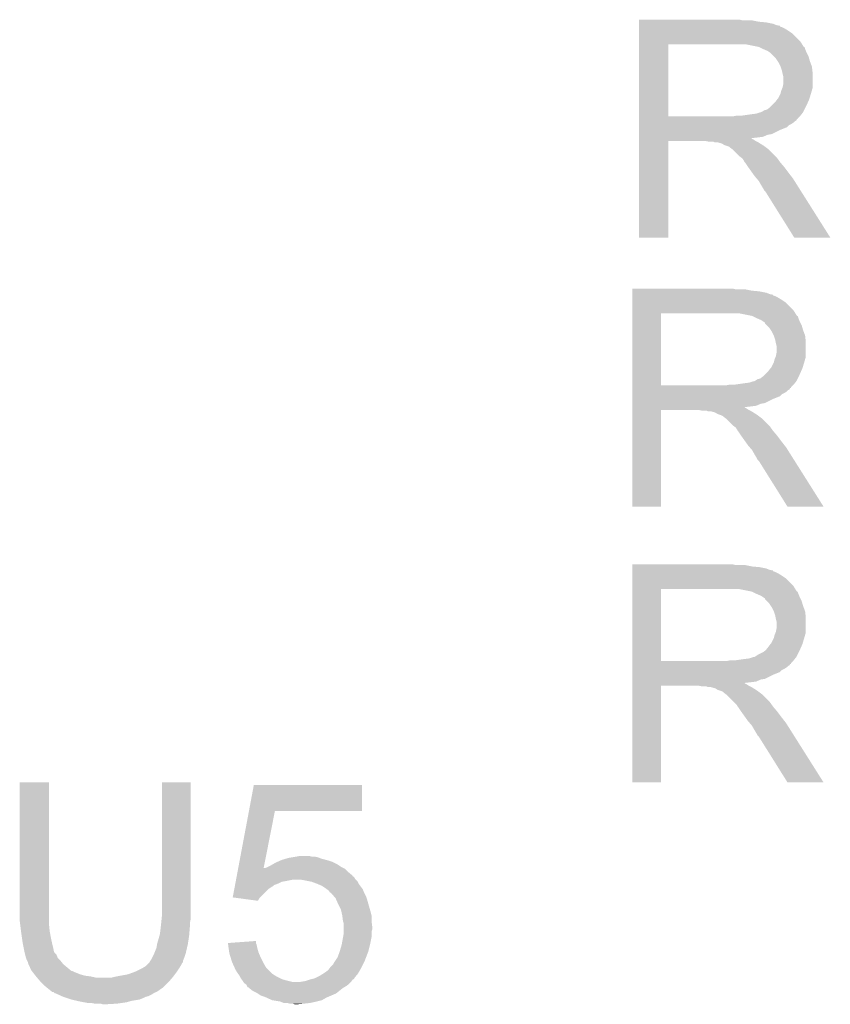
# Model space of a CAD drawing. Extents: x -1.3 to 24.2, y -3.9 to 53.4.
# Tile 13 of 57: x 12.5 to 15.6, y 7.9 to 11.6. Entities that reach past the tile are written whole.
import ezdxf

# ---------------------------------------------------------------- set-up
doc = ezdxf.new("R2010")
doc.units = 0
doc.layers.add('TWO-WIRE_ETH_3_CLICK_V103_GTO', color=11, linetype='CONTINUOUS')

msp = doc.modelspace()

# ---------------------------------------------------------------- linework, layer by layer
at = {"layer": 'TWO-WIRE_ETH_3_CLICK_V103_GTO'}
for points in [[(14.85902, 11.57986), (14.859022, 11.5824), (15.245082, 11.57986), (15.234922, 11.5824)], [(14.85902, 11.57478), (14.85902, 11.57986), (15.30604, 11.57478), (15.280642, 11.57986)], [(14.85902, 11.57224), (14.85902, 11.57478), (15.333982, 11.57224), (15.30604, 11.57478)], [(14.85902, 11.567158), (14.85902, 11.57224), (15.359382, 11.567158), (15.333982, 11.57224)], [(14.85902, 11.56208), (14.85902, 11.567158), (15.372082, 11.56208), (15.359382, 11.567158)], [(14.85902, 11.559522), (14.85902, 11.56208), (15.38478, 11.559522), (15.372082, 11.56208)], [(14.85902, 11.556996), (14.85902, 11.559522), (15.384796, 11.556996), (15.38478, 11.559522)], [(14.85902, 11.55446), (14.85902, 11.556996), (15.3924, 11.55446), (15.384796, 11.556996)], [(14.85902, 11.54938), (14.85902, 11.55446), (15.402558, 11.54938), (15.3924, 11.55446)], [(14.85902, 11.541762), (14.85902, 11.54938), (15.41526, 11.541762), (15.402558, 11.54938)], [(14.85902, 11.531598), (14.85902, 11.541762), (15.430502, 11.531598), (15.41526, 11.541762)], [(14.859018, 11.501118), (14.85902, 11.531598), (15.46098, 11.501118), (15.430502, 11.531598)], [(14.859018, 11.49096), (14.859018, 11.501118), (15.467336, 11.49096), (15.46098, 11.501118)], [(14.859012, 11.221742), (14.859018, 11.49094), (14.96822, 11.221742), (14.968222, 11.49094)], [(14.859018, 11.49094), (14.859018, 11.49096), (14.968222, 11.49094), (15.22222, 11.49096)], [(15.306034, 11.4808), (15.255242, 11.49096), (15.473692, 11.4808), (15.467336, 11.49096)], [(15.306042, 11.480798), (15.306034, 11.4808), (15.47401, 11.480798), (15.473692, 11.4808)], [(15.306072, 11.480784), (15.306042, 11.480798), (15.476224, 11.480784), (15.47401, 11.480798)], [(15.32128, 11.47318), (15.306072, 11.480784), (15.47876, 11.47318), (15.476224, 11.480784)], [(15.339062, 11.465558), (15.32128, 11.47318), (15.48181, 11.465558), (15.47876, 11.47318)], [(15.34668, 11.46048), (15.339062, 11.465558), (15.48384, 11.46048), (15.48181, 11.465558)], [(15.346682, 11.460478), (15.34668, 11.46048), (15.483842, 11.460478), (15.48384, 11.46048)], [(15.361922, 11.445238), (15.346682, 11.460478), (15.491462, 11.445238), (15.483842, 11.460478)], [(15.36954, 11.43762), (15.361922, 11.445238), (15.493638, 11.43762), (15.491462, 11.445238)], [(15.376314, 11.42746), (15.36954, 11.43762), (15.49654, 11.42746), (15.493638, 11.43762)], [(15.3797, 11.422378), (15.376314, 11.42746), (15.498446, 11.422378), (15.49654, 11.42746)], [(15.38732, 11.407138), (15.3797, 11.422378), (15.50416, 11.407138), (15.498446, 11.422378)], [(15.3924, 11.391898), (15.38732, 11.407138), (15.505854, 11.391898), (15.50416, 11.407138)], [(15.393926, 11.384278), (15.3924, 11.391898), (15.5067, 11.384278), (15.505854, 11.391898)], [(15.39494, 11.3792), (15.393926, 11.384278), (15.5067, 11.3792), (15.5067, 11.384278)], [(15.39748, 11.369038), (15.39494, 11.3792), (15.5067, 11.369038), (15.5067, 11.3792)], [(15.39748, 11.343638), (15.39748, 11.369038), (15.5067, 11.343638), (15.5067, 11.369038)], [(15.387954, 11.31062), (15.38986, 11.318238), (15.50162, 11.31062), (15.503796, 11.318238)], [(15.38986, 11.318238), (15.39392, 11.328396), (15.503796, 11.318238), (15.5067, 11.328396)], [(15.39392, 11.328396), (15.394938, 11.330938), (15.5067, 11.328396), (15.5067, 11.330938)], [(15.394938, 11.330938), (15.39748, 11.343638), (15.5067, 11.330938), (15.5067, 11.343638)], [(15.366998, 11.27506), (15.37462, 11.285218), (15.489484, 11.27506), (15.494, 11.285218)], [(15.37462, 11.285218), (15.377158, 11.28776), (15.494, 11.285218), (15.494762, 11.28776)], [(15.377158, 11.28776), (15.38732, 11.308078), (15.494762, 11.28776), (15.500856, 11.308078)], [(15.38732, 11.308078), (15.387954, 11.31062), (15.500856, 11.308078), (15.50162, 11.31062)], [(15.313656, 11.23696), (15.318738, 11.2395), (15.47114, 11.23696), (15.47241, 11.2395)], [(15.318738, 11.2395), (15.326356, 11.244578), (15.47241, 11.2395), (15.474948, 11.244578)], [(15.326356, 11.244578), (15.336518, 11.247118), (15.474948, 11.244578), (15.476218, 11.247118)], [(15.336518, 11.247118), (15.346678, 11.25474), (15.476218, 11.247118), (15.48003, 11.25474)], [(15.346678, 11.25474), (15.354298, 11.26236), (15.48003, 11.25474), (15.48384, 11.26236)], [(15.354298, 11.26236), (15.366998, 11.27506), (15.48384, 11.26236), (15.489484, 11.27506)], [(14.85901, 11.21156), (14.859012, 11.214094), (15.450798, 11.21156), (15.45082, 11.214094)], [(14.85901, 11.211546), (14.85901, 11.21156), (15.448274, 11.211546), (15.450798, 11.21156)], [(14.85901, 11.206478), (14.85901, 11.211546), (15.445734, 11.206478), (15.448274, 11.211546)], [(14.85901, 11.203938), (14.85901, 11.206478), (15.44066, 11.203938), (15.445734, 11.206478)], [(14.85901, 11.19886), (14.85901, 11.203938), (15.43558, 11.19886), (15.44066, 11.203938)], [(14.859012, 11.22172), (14.859012, 11.221742), (15.209518, 11.22172), (14.96822, 11.221742)], [(14.859012, 11.214094), (14.859012, 11.22172), (15.45082, 11.214094), (15.45844, 11.22172)], [(15.209518, 11.22172), (15.222218, 11.22426), (15.45844, 11.22172), (15.46098, 11.22426)], [(15.239998, 11.22426), (15.27556, 11.22934), (15.46098, 11.22426), (15.465044, 11.22934)], [(15.27556, 11.22934), (15.295878, 11.23188), (15.465044, 11.22934), (15.467076, 11.23188)], [(15.295878, 11.23188), (15.311118, 11.236958), (15.467076, 11.23188), (15.471138, 11.236958)], [(15.311118, 11.236958), (15.313656, 11.23696), (15.471138, 11.236958), (15.47114, 11.23696)], [(14.85901, 11.19378), (14.85901, 11.19886), (15.427958, 11.19378), (15.43558, 11.19886)], [(14.85901, 11.188698), (14.85901, 11.19378), (15.4178, 11.188698), (15.427958, 11.19378)], [(14.85901, 11.18108), (14.85901, 11.188698), (15.410176, 11.18108), (15.4178, 11.188698)], [(14.85901, 11.17092), (14.85901, 11.18108), (15.38478, 11.17092), (15.410176, 11.18108)], [(14.85901, 11.15568), (14.85901, 11.17092), (15.354298, 11.15568), (15.38478, 11.17092)], [(14.859, 10.769622), (14.859008, 11.130258), (14.968198, 10.769622), (14.96822, 11.130258)], [(14.859008, 11.137898), (14.85901, 11.140406), (15.280644, 11.137898), (15.278132, 11.140406)], [(14.859008, 11.135358), (14.859008, 11.137898), (15.285722, 11.135358), (15.280644, 11.137898)], [(14.859008, 11.13028), (14.859008, 11.135358), (15.293342, 11.13028), (15.285722, 11.135358)], [(14.859008, 11.130258), (14.859008, 11.13028), (14.96822, 11.130258), (15.105378, 11.13028)], [(14.85901, 11.153138), (14.85901, 11.15568), (15.339058, 11.153138), (15.354298, 11.15568)], [(14.85901, 11.14552), (14.85901, 11.153138), (15.321276, 11.14552), (15.339058, 11.153138)], [(14.85901, 11.14298), (14.85901, 11.14552), (15.30096, 11.14298), (15.321276, 11.14552)], [(14.85901, 11.140406), (14.85901, 11.14298), (15.278132, 11.140406), (15.30096, 11.14298)], [(15.118078, 11.12774), (15.105378, 11.13028), (15.29842, 11.12774), (15.293342, 11.13028)], [(15.140936, 11.125202), (15.135856, 11.12774), (15.303496, 11.125202), (15.29842, 11.12774)], [(15.151098, 11.1252), (15.140936, 11.125202), (15.303498, 11.1252), (15.303496, 11.125202)], [(15.16888, 11.120122), (15.151098, 11.1252), (15.311624, 11.120122), (15.303498, 11.1252)], [(15.176496, 11.115042), (15.16888, 11.120122), (15.319752, 11.115042), (15.311624, 11.120122)], [(15.18412, 11.1125), (15.176496, 11.115042), (15.323818, 11.1125), (15.319752, 11.115042)], [(15.191738, 11.10996), (15.18412, 11.1125), (15.327206, 11.10996), (15.323818, 11.1125)], [(15.196816, 11.107422), (15.191738, 11.10996), (15.33059, 11.107422), (15.327206, 11.10996)], [(15.19936, 11.104882), (15.196816, 11.107422), (15.333976, 11.104882), (15.33059, 11.107422)], [(15.209518, 11.09726), (15.19936, 11.104882), (15.344138, 11.09726), (15.333976, 11.104882)], [(15.209522, 11.097258), (15.209518, 11.09726), (15.34414, 11.097258), (15.344138, 11.09726)], [(15.23492, 11.071862), (15.209522, 11.097258), (15.369538, 11.071862), (15.34414, 11.097258)], [(15.23831, 11.06932), (15.23492, 11.071862), (15.37208, 11.06932), (15.369538, 11.071862)], [(15.245078, 11.064242), (15.23831, 11.06932), (15.375708, 11.064242), (15.37208, 11.06932)], [(15.250158, 11.056622), (15.245078, 11.064242), (15.38115, 11.056622), (15.375708, 11.064242)], [(15.252698, 11.051544), (15.250158, 11.056622), (15.384778, 11.051544), (15.38115, 11.056622)], [(15.252702, 11.05154), (15.252698, 11.051544), (15.38478, 11.05154), (15.384778, 11.051544)], [(15.255238, 11.049002), (15.252702, 11.05154), (15.386956, 11.049002), (15.38478, 11.05154)], [(15.2654, 11.033762), (15.255238, 11.049002), (15.40002, 11.033762), (15.386956, 11.049002)], [(15.2654, 11.03376), (15.2654, 11.033762), (15.400022, 11.03376), (15.40002, 11.033762)], [(15.279914, 11.01344), (15.2654, 11.03376), (15.41526, 11.01344), (15.400022, 11.03376)], [(15.2908, 10.998198), (15.279914, 11.01344), (15.427116, 10.998198), (15.41526, 11.01344)], [(15.297332, 10.99058), (15.2908, 10.998198), (15.43304, 10.99058), (15.427116, 10.998198)], [(15.30604, 10.98042), (15.297332, 10.99058), (15.439462, 10.98042), (15.43304, 10.99058)], [(15.3162, 10.96264), (15.30604, 10.98042), (15.4507, 10.96264), (15.439462, 10.98042)], [(15.32382, 10.949938), (15.3162, 10.96264), (15.458726, 10.949938), (15.4507, 10.96264)], [(15.326358, 10.944864), (15.32382, 10.949938), (15.461934, 10.944864), (15.458726, 10.949938)], [(15.331438, 10.939782), (15.326358, 10.944864), (15.465146, 10.939782), (15.461934, 10.944864)], [(15.438118, 10.76961), (15.331438, 10.939782), (15.572694, 10.76961), (15.465146, 10.939782)], [(14.968198, 10.7696), (14.859, 10.769622), (14.968198, 10.7696), (14.968198, 10.769622)], [(15.5727, 10.7696), (15.572694, 10.76961), (15.5727, 10.7696), (15.438118, 10.76961)], [(14.83362, 10.57656), (14.833622, 10.5791), (15.219682, 10.57656), (15.209522, 10.5791)], [(14.83362, 10.57148), (14.83362, 10.57656), (15.28064, 10.57148), (15.255242, 10.57656)], [(14.83362, 10.56894), (14.83362, 10.57148), (15.308582, 10.56894), (15.28064, 10.57148)], [(14.83362, 10.563858), (14.83362, 10.56894), (15.333982, 10.563858), (15.308582, 10.56894)], [(14.83362, 10.55878), (14.83362, 10.563858), (15.346682, 10.55878), (15.333982, 10.563858)], [(14.83362, 10.556222), (14.83362, 10.55878), (15.35938, 10.556222), (15.346682, 10.55878)], [(14.83362, 10.553696), (14.83362, 10.556222), (15.359396, 10.553696), (15.35938, 10.556222)], [(14.83362, 10.55116), (14.83362, 10.553696), (15.367, 10.55116), (15.359396, 10.553696)], [(14.83362, 10.54608), (14.83362, 10.55116), (15.377158, 10.54608), (15.367, 10.55116)], [(14.83362, 10.538462), (14.83362, 10.54608), (15.38986, 10.538462), (15.377158, 10.54608)], [(14.833618, 10.497818), (14.83362, 10.528298), (15.43558, 10.497818), (15.405102, 10.528298)], [(14.83362, 10.528298), (14.83362, 10.538462), (15.405102, 10.528298), (15.38986, 10.538462)], [(14.833612, 10.218442), (14.833618, 10.48764), (14.94028, 10.218442), (14.940282, 10.48764)], [(14.833618, 10.48766), (14.833618, 10.497818), (15.441936, 10.48766), (15.43558, 10.497818)], [(14.833618, 10.48764), (14.833618, 10.48766), (14.940282, 10.48764), (15.19682, 10.48766)], [(15.280634, 10.4775), (15.229842, 10.48766), (15.448292, 10.4775), (15.441936, 10.48766)], [(15.280642, 10.477498), (15.280634, 10.4775), (15.44861, 10.477498), (15.448292, 10.4775)], [(15.280672, 10.477484), (15.280642, 10.477498), (15.450824, 10.477484), (15.44861, 10.477498)], [(15.29588, 10.46988), (15.280672, 10.477484), (15.45336, 10.46988), (15.450824, 10.477484)], [(15.313662, 10.462258), (15.29588, 10.46988), (15.45641, 10.462258), (15.45336, 10.46988)], [(15.321274, 10.45718), (15.313662, 10.462258), (15.45844, 10.45718), (15.45641, 10.462258)], [(15.3289, 10.45209), (15.321274, 10.45718), (15.460986, 10.45209), (15.45844, 10.45718)], [(15.328906, 10.449554), (15.3289, 10.45209), (15.462254, 10.449554), (15.460986, 10.45209)], [(15.336522, 10.441938), (15.328906, 10.449554), (15.466062, 10.441938), (15.462254, 10.449554)], [(15.34414, 10.43432), (15.336522, 10.441938), (15.468238, 10.43432), (15.466062, 10.441938)], [(15.350914, 10.42416), (15.34414, 10.43432), (15.47114, 10.42416), (15.468238, 10.43432)], [(15.3543, 10.419078), (15.350914, 10.42416), (15.473046, 10.419078), (15.47114, 10.42416)], [(15.36192, 10.403838), (15.3543, 10.419078), (15.47876, 10.403838), (15.473046, 10.419078)], [(15.367, 10.388598), (15.36192, 10.403838), (15.480454, 10.388598), (15.47876, 10.403838)], [(15.368526, 10.380978), (15.367, 10.388598), (15.4813, 10.380978), (15.480454, 10.388598)], [(15.36954, 10.3759), (15.368526, 10.380978), (15.4813, 10.3759), (15.4813, 10.380978)], [(15.37208, 10.365738), (15.36954, 10.3759), (15.4813, 10.365738), (15.4813, 10.3759)], [(15.37208, 10.340338), (15.37208, 10.365738), (15.4813, 10.340338), (15.4813, 10.365738)], [(15.36446, 10.314938), (15.36852, 10.325096), (15.478396, 10.314938), (15.4813, 10.325096)], [(15.36852, 10.325096), (15.369538, 10.327638), (15.4813, 10.325096), (15.4813, 10.327638)], [(15.369538, 10.327638), (15.37208, 10.340338), (15.4813, 10.327638), (15.4813, 10.340338)], [(15.34922, 10.281918), (15.351758, 10.28446), (15.4686, 10.281918), (15.469362, 10.28446)], [(15.351758, 10.28446), (15.36192, 10.304778), (15.469362, 10.28446), (15.475456, 10.304778)], [(15.36192, 10.304778), (15.362554, 10.30732), (15.475456, 10.304778), (15.47622, 10.30732)], [(15.362554, 10.30732), (15.36446, 10.314938), (15.47622, 10.30732), (15.478396, 10.314938)], [(15.311118, 10.243818), (15.321278, 10.25144), (15.450818, 10.243818), (15.45463, 10.25144)], [(15.321278, 10.25144), (15.328898, 10.25906), (15.45463, 10.25144), (15.45844, 10.25906)], [(15.328898, 10.25906), (15.341598, 10.27176), (15.45844, 10.25906), (15.464084, 10.27176)], [(15.341598, 10.27176), (15.34922, 10.281918), (15.464084, 10.27176), (15.4686, 10.281918)], [(14.83361, 10.20826), (14.833612, 10.210794), (15.425398, 10.20826), (15.42542, 10.210794)], [(14.833612, 10.21842), (14.833612, 10.218442), (15.184118, 10.21842), (14.94028, 10.218442)], [(14.833612, 10.210794), (14.833612, 10.21842), (15.42542, 10.210794), (15.43304, 10.21842)], [(15.184118, 10.21842), (15.196818, 10.22096), (15.43304, 10.21842), (15.43558, 10.22096)], [(15.214598, 10.22096), (15.25016, 10.22604), (15.43558, 10.22096), (15.439644, 10.22604)], [(15.25016, 10.22604), (15.270478, 10.22858), (15.439644, 10.22604), (15.441676, 10.22858)], [(15.270478, 10.22858), (15.285718, 10.233658), (15.441676, 10.22858), (15.445738, 10.233658)], [(15.285718, 10.233658), (15.288256, 10.23366), (15.445738, 10.233658), (15.44574, 10.23366)], [(15.288256, 10.23366), (15.293338, 10.2362), (15.44574, 10.23366), (15.44701, 10.2362)], [(15.293338, 10.2362), (15.300956, 10.241278), (15.44701, 10.2362), (15.449548, 10.241278)], [(15.300956, 10.241278), (15.311118, 10.243818), (15.449548, 10.241278), (15.450818, 10.243818)], [(14.83361, 10.208246), (14.83361, 10.20826), (15.422874, 10.208246), (15.425398, 10.20826)], [(14.83361, 10.203178), (14.83361, 10.208246), (15.420334, 10.203178), (15.422874, 10.208246)], [(14.83361, 10.200638), (14.83361, 10.203178), (15.41526, 10.200638), (15.420334, 10.203178)], [(14.83361, 10.19556), (14.83361, 10.200638), (15.41018, 10.19556), (15.41526, 10.200638)], [(14.83361, 10.19048), (14.83361, 10.19556), (15.402558, 10.19048), (15.41018, 10.19556)], [(14.83361, 10.185398), (14.83361, 10.19048), (15.3924, 10.185398), (15.402558, 10.19048)], [(14.83361, 10.17778), (14.83361, 10.185398), (15.384776, 10.17778), (15.3924, 10.185398)], [(14.83361, 10.16762), (14.83361, 10.17778), (15.35938, 10.16762), (15.384776, 10.17778)], [(14.833608, 10.134598), (14.83361, 10.137106), (15.255244, 10.134598), (15.252732, 10.137106)], [(14.83361, 10.15238), (14.83361, 10.16762), (15.328898, 10.15238), (15.35938, 10.16762)], [(14.83361, 10.149838), (14.83361, 10.15238), (15.313658, 10.149838), (15.328898, 10.15238)], [(14.83361, 10.14222), (14.83361, 10.149838), (15.295876, 10.14222), (15.313658, 10.149838)], [(14.83361, 10.13968), (14.83361, 10.14222), (15.27556, 10.13968), (15.295876, 10.14222)], [(14.83361, 10.137106), (14.83361, 10.13968), (15.252732, 10.137106), (15.27556, 10.13968)], [(14.8336, 9.766322), (14.833608, 10.126958), (14.940258, 9.766322), (14.94028, 10.126958)], [(14.833608, 10.132058), (14.833608, 10.134598), (15.260322, 10.132058), (15.255244, 10.134598)], [(14.833608, 10.12698), (14.833608, 10.132058), (15.267942, 10.12698), (15.260322, 10.132058)], [(14.833608, 10.126958), (14.833608, 10.12698), (14.94028, 10.126958), (15.079978, 10.12698)], [(15.092678, 10.12444), (15.079978, 10.12698), (15.27302, 10.12444), (15.267942, 10.12698)], [(15.115536, 10.121902), (15.110456, 10.12444), (15.278096, 10.121902), (15.27302, 10.12444)], [(15.125698, 10.1219), (15.115536, 10.121902), (15.278098, 10.1219), (15.278096, 10.121902)], [(15.14348, 10.116822), (15.125698, 10.1219), (15.286224, 10.116822), (15.278098, 10.1219)], [(15.151096, 10.111742), (15.14348, 10.116822), (15.294352, 10.111742), (15.286224, 10.116822)], [(15.15872, 10.1092), (15.151096, 10.111742), (15.298418, 10.1092), (15.294352, 10.111742)], [(15.166338, 10.10666), (15.15872, 10.1092), (15.301806, 10.10666), (15.298418, 10.1092)], [(15.171416, 10.104122), (15.166338, 10.10666), (15.30519, 10.104122), (15.301806, 10.10666)], [(15.17396, 10.101582), (15.171416, 10.104122), (15.308576, 10.101582), (15.30519, 10.104122)], [(15.184118, 10.09396), (15.17396, 10.101582), (15.318738, 10.09396), (15.308576, 10.101582)], [(15.184122, 10.093958), (15.184118, 10.09396), (15.31874, 10.093958), (15.318738, 10.09396)], [(15.20952, 10.068562), (15.184122, 10.093958), (15.344138, 10.068562), (15.31874, 10.093958)], [(15.21291, 10.06602), (15.20952, 10.068562), (15.34668, 10.06602), (15.344138, 10.068562)], [(15.219678, 10.060942), (15.21291, 10.06602), (15.350308, 10.060942), (15.34668, 10.06602)], [(15.224758, 10.053322), (15.219678, 10.060942), (15.35575, 10.053322), (15.350308, 10.060942)], [(15.227298, 10.048244), (15.224758, 10.053322), (15.359378, 10.048244), (15.35575, 10.053322)], [(15.227302, 10.04824), (15.227298, 10.048244), (15.35938, 10.04824), (15.359378, 10.048244)], [(15.229838, 10.045702), (15.227302, 10.04824), (15.361556, 10.045702), (15.35938, 10.04824)], [(15.24, 10.030462), (15.229838, 10.045702), (15.37462, 10.030462), (15.361556, 10.045702)], [(15.24, 10.03046), (15.24, 10.030462), (15.374622, 10.03046), (15.37462, 10.030462)], [(15.254514, 10.01014), (15.24, 10.03046), (15.38986, 10.01014), (15.374622, 10.03046)], [(15.2654, 9.994898), (15.254514, 10.01014), (15.401716, 9.994898), (15.38986, 10.01014)], [(15.271932, 9.98728), (15.2654, 9.994898), (15.40764, 9.98728), (15.401716, 9.994898)], [(15.28064, 9.97712), (15.271932, 9.98728), (15.414062, 9.97712), (15.40764, 9.98728)], [(15.2908, 9.95934), (15.28064, 9.97712), (15.4253, 9.95934), (15.414062, 9.97712)], [(15.29842, 9.946638), (15.2908, 9.95934), (15.433326, 9.946638), (15.4253, 9.95934)], [(15.300958, 9.941564), (15.29842, 9.946638), (15.436534, 9.941564), (15.433326, 9.946638)], [(15.306038, 9.936482), (15.300958, 9.941564), (15.439746, 9.936482), (15.436534, 9.941564)], [(15.412718, 9.76631), (15.306038, 9.936482), (15.547294, 9.76631), (15.439746, 9.936482)], [(14.940258, 9.7663), (14.8336, 9.766322), (14.940258, 9.7663), (14.940258, 9.766322)], [(15.5473, 9.7663), (15.547294, 9.76631), (15.5473, 9.7663), (15.412718, 9.76631)], [(14.83362, 9.54786), (14.833622, 9.5504), (15.219682, 9.54786), (15.209522, 9.5504)], [(14.83362, 9.54278), (14.83362, 9.54786), (15.28064, 9.54278), (15.255242, 9.54786)], [(14.83362, 9.54024), (14.83362, 9.54278), (15.308582, 9.54024), (15.28064, 9.54278)], [(14.83362, 9.535158), (14.83362, 9.54024), (15.333982, 9.535158), (15.308582, 9.54024)], [(14.83362, 9.53008), (14.83362, 9.535158), (15.346682, 9.53008), (15.333982, 9.535158)], [(14.83362, 9.527522), (14.83362, 9.53008), (15.35938, 9.527522), (15.346682, 9.53008)], [(14.83362, 9.524996), (14.83362, 9.527522), (15.359396, 9.524996), (15.35938, 9.527522)], [(14.83362, 9.52246), (14.83362, 9.524996), (15.367, 9.52246), (15.359396, 9.524996)], [(14.83362, 9.51738), (14.83362, 9.52246), (15.377158, 9.51738), (15.367, 9.52246)], [(14.83362, 9.509762), (14.83362, 9.51738), (15.38986, 9.509762), (15.377158, 9.51738)], [(14.833618, 9.469118), (14.83362, 9.499598), (15.43558, 9.469118), (15.405102, 9.499598)], [(14.83362, 9.499598), (14.83362, 9.509762), (15.405102, 9.499598), (15.38986, 9.509762)], [(14.833612, 9.189742), (14.833618, 9.45894), (14.94028, 9.189742), (14.940282, 9.45894)], [(14.833618, 9.45896), (14.833618, 9.469118), (15.441936, 9.45896), (15.43558, 9.469118)], [(14.833618, 9.45894), (14.833618, 9.45896), (14.940282, 9.45894), (15.19682, 9.45896)], [(15.280634, 9.4488), (15.229842, 9.45896), (15.448292, 9.4488), (15.441936, 9.45896)], [(15.280642, 9.448798), (15.280634, 9.4488), (15.44861, 9.448798), (15.448292, 9.4488)], [(15.280672, 9.448784), (15.280642, 9.448798), (15.450824, 9.448784), (15.44861, 9.448798)], [(15.29588, 9.44118), (15.280672, 9.448784), (15.45336, 9.44118), (15.450824, 9.448784)], [(15.313662, 9.433558), (15.29588, 9.44118), (15.45641, 9.433558), (15.45336, 9.44118)], [(15.321274, 9.42848), (15.313662, 9.433558), (15.45844, 9.42848), (15.45641, 9.433558)], [(15.3289, 9.42339), (15.321274, 9.42848), (15.460986, 9.42339), (15.45844, 9.42848)], [(15.328906, 9.420854), (15.3289, 9.42339), (15.462254, 9.420854), (15.460986, 9.42339)], [(15.336522, 9.413238), (15.328906, 9.420854), (15.466062, 9.413238), (15.462254, 9.420854)], [(15.34414, 9.40562), (15.336522, 9.413238), (15.468238, 9.40562), (15.466062, 9.413238)], [(15.350914, 9.39546), (15.34414, 9.40562), (15.47114, 9.39546), (15.468238, 9.40562)], [(15.3543, 9.390378), (15.350914, 9.39546), (15.473046, 9.390378), (15.47114, 9.39546)], [(15.36192, 9.375138), (15.3543, 9.390378), (15.47876, 9.375138), (15.473046, 9.390378)], [(15.367, 9.359898), (15.36192, 9.375138), (15.480454, 9.359898), (15.47876, 9.375138)], [(15.368526, 9.352278), (15.367, 9.359898), (15.4813, 9.352278), (15.480454, 9.359898)], [(15.36954, 9.3472), (15.368526, 9.352278), (15.4813, 9.3472), (15.4813, 9.352278)], [(15.37208, 9.337038), (15.36954, 9.3472), (15.4813, 9.337038), (15.4813, 9.3472)], [(15.37208, 9.311638), (15.37208, 9.337038), (15.4813, 9.311638), (15.4813, 9.337038)], [(15.36446, 9.286238), (15.36852, 9.296396), (15.478396, 9.286238), (15.4813, 9.296396)], [(15.36852, 9.296396), (15.369538, 9.298938), (15.4813, 9.296396), (15.4813, 9.298938)], [(15.369538, 9.298938), (15.37208, 9.311638), (15.4813, 9.298938), (15.4813, 9.311638)], [(15.34922, 9.253218), (15.351758, 9.25576), (15.4686, 9.253218), (15.469362, 9.25576)], [(15.351758, 9.25576), (15.36192, 9.276078), (15.469362, 9.25576), (15.475456, 9.276078)], [(15.36192, 9.276078), (15.362554, 9.27862), (15.475456, 9.276078), (15.47622, 9.27862)], [(15.362554, 9.27862), (15.36446, 9.286238), (15.47622, 9.27862), (15.478396, 9.286238)], [(15.300958, 9.212578), (15.321278, 9.22274), (15.449548, 9.212578), (15.45463, 9.22274)], [(15.321278, 9.22274), (15.331438, 9.230358), (15.45463, 9.22274), (15.458438, 9.230358)], [(15.331438, 9.23036), (15.3416, 9.24306), (15.45844, 9.23036), (15.464084, 9.24306)], [(15.331438, 9.230358), (15.331438, 9.23036), (15.458438, 9.230358), (15.45844, 9.23036)], [(15.3416, 9.24306), (15.34922, 9.253218), (15.464084, 9.24306), (15.4686, 9.253218)], [(14.833612, 9.18972), (14.833612, 9.189742), (15.184118, 9.18972), (14.94028, 9.189742)], [(14.833612, 9.182094), (14.833612, 9.18972), (15.42542, 9.182094), (15.43304, 9.18972)], [(15.184118, 9.18972), (15.196818, 9.19226), (15.43304, 9.18972), (15.43558, 9.19226)], [(15.214598, 9.19226), (15.25016, 9.19734), (15.43558, 9.19226), (15.439644, 9.19734)], [(15.25016, 9.19734), (15.270478, 9.19988), (15.439644, 9.19734), (15.441676, 9.19988)], [(15.270478, 9.19988), (15.285718, 9.204958), (15.441676, 9.19988), (15.445738, 9.204958)], [(15.285718, 9.204958), (15.288256, 9.20496), (15.445738, 9.204958), (15.44574, 9.20496)], [(15.288256, 9.20496), (15.293338, 9.2075), (15.44574, 9.20496), (15.44701, 9.2075)], [(15.293338, 9.2075), (15.300958, 9.212578), (15.44701, 9.2075), (15.449548, 9.212578)], [(14.83361, 9.17956), (14.833612, 9.182094), (15.425398, 9.17956), (15.42542, 9.182094)], [(14.83361, 9.179546), (14.83361, 9.17956), (15.422874, 9.179546), (15.425398, 9.17956)], [(14.83361, 9.174478), (14.83361, 9.179546), (15.420334, 9.174478), (15.422874, 9.179546)], [(14.83361, 9.171938), (14.83361, 9.174478), (15.41526, 9.171938), (15.420334, 9.174478)], [(14.83361, 9.16686), (14.83361, 9.171938), (15.41018, 9.16686), (15.41526, 9.171938)], [(14.83361, 9.16178), (14.83361, 9.16686), (15.402558, 9.16178), (15.41018, 9.16686)], [(14.83361, 9.156698), (14.83361, 9.16178), (15.3924, 9.156698), (15.402558, 9.16178)], [(14.83361, 9.14908), (14.83361, 9.156698), (15.384776, 9.14908), (15.3924, 9.156698)], [(14.83361, 9.13892), (14.83361, 9.14908), (15.35938, 9.13892), (15.384776, 9.14908)], [(14.83361, 9.12368), (14.83361, 9.13892), (15.328898, 9.12368), (15.35938, 9.13892)], [(14.83361, 9.121138), (14.83361, 9.12368), (15.313658, 9.121138), (15.328898, 9.12368)], [(14.83361, 9.11352), (14.83361, 9.121138), (15.295876, 9.11352), (15.313658, 9.121138)], [(14.83361, 9.11098), (14.83361, 9.11352), (15.27556, 9.11098), (15.295876, 9.11352)], [(14.83361, 9.108406), (14.83361, 9.11098), (15.252732, 9.108406), (15.27556, 9.11098)], [(14.8336, 8.737622), (14.833608, 9.098258), (14.940258, 8.737622), (14.94028, 9.098258)], [(14.833608, 9.105898), (14.83361, 9.108406), (15.255244, 9.105898), (15.252732, 9.108406)], [(14.833608, 9.103358), (14.833608, 9.105898), (15.260322, 9.103358), (15.255244, 9.105898)], [(14.833608, 9.09828), (14.833608, 9.103358), (15.267942, 9.09828), (15.260322, 9.103358)], [(14.833608, 9.098258), (14.833608, 9.09828), (14.94028, 9.098258), (15.079978, 9.09828)], [(15.092678, 9.09574), (15.079978, 9.09828), (15.27302, 9.09574), (15.267942, 9.09828)], [(15.115536, 9.093202), (15.110456, 9.09574), (15.278096, 9.093202), (15.27302, 9.09574)], [(15.125698, 9.0932), (15.115536, 9.093202), (15.278098, 9.0932), (15.278096, 9.093202)], [(15.14348, 9.088122), (15.125698, 9.0932), (15.286224, 9.088122), (15.278098, 9.0932)], [(15.151096, 9.083042), (15.14348, 9.088122), (15.294352, 9.083042), (15.286224, 9.088122)], [(15.15872, 9.0805), (15.151096, 9.083042), (15.298418, 9.0805), (15.294352, 9.083042)], [(15.166338, 9.07796), (15.15872, 9.0805), (15.301806, 9.07796), (15.298418, 9.0805)], [(15.171416, 9.075422), (15.166338, 9.07796), (15.30519, 9.075422), (15.301806, 9.07796)], [(15.17396, 9.072882), (15.171416, 9.075422), (15.308576, 9.072882), (15.30519, 9.075422)], [(15.184118, 9.06526), (15.17396, 9.072882), (15.318738, 9.06526), (15.308576, 9.072882)], [(15.18412, 9.065258), (15.184118, 9.06526), (15.31874, 9.065258), (15.318738, 9.06526)], [(15.212058, 9.03732), (15.18412, 9.065258), (15.34668, 9.03732), (15.31874, 9.065258)], [(15.224758, 9.02462), (15.212058, 9.03732), (15.355752, 9.02462), (15.34668, 9.03732)], [(15.227298, 9.019544), (15.224758, 9.02462), (15.359378, 9.019544), (15.355752, 9.02462)], [(15.227302, 9.01954), (15.227298, 9.019544), (15.35938, 9.01954), (15.359378, 9.019544)], [(15.229838, 9.017002), (15.227302, 9.01954), (15.361556, 9.017002), (15.35938, 9.01954)], [(15.24, 9.001762), (15.229838, 9.017002), (15.37462, 9.001762), (15.361556, 9.017002)], [(15.24, 9.00176), (15.24, 9.001762), (15.374622, 9.00176), (15.37462, 9.001762)], [(15.254514, 8.98144), (15.24, 9.00176), (15.38986, 8.98144), (15.374622, 9.00176)], [(15.2654, 8.966198), (15.254514, 8.98144), (15.401716, 8.966198), (15.38986, 8.98144)], [(15.271932, 8.95858), (15.2654, 8.966198), (15.40764, 8.95858), (15.401716, 8.966198)], [(15.28064, 8.94842), (15.271932, 8.95858), (15.414062, 8.94842), (15.40764, 8.95858)], [(15.2908, 8.93064), (15.28064, 8.94842), (15.4253, 8.93064), (15.414062, 8.94842)], [(15.29842, 8.917938), (15.2908, 8.93064), (15.433326, 8.917938), (15.4253, 8.93064)], [(15.300958, 8.912864), (15.29842, 8.917938), (15.436534, 8.912864), (15.433326, 8.917938)], [(15.306038, 8.907782), (15.300958, 8.912864), (15.439746, 8.907782), (15.436534, 8.912864)], [(15.412718, 8.73761), (15.306038, 8.907782), (15.547294, 8.73761), (15.439746, 8.907782)], [(12.5476, 8.22198), (12.54762, 8.737578), (12.65682, 8.22198), (12.65682, 8.737578)], [(12.54762, 8.737578), (12.547622, 8.7376), (12.65682, 8.737578), (12.547622, 8.7376)], [(13.07846, 8.2677), (13.07848, 8.737578), (13.18514, 8.2677), (13.18514, 8.737578)], [(13.07848, 8.737578), (13.078482, 8.7376), (13.18514, 8.737578), (13.078482, 8.7376)], [(13.403238, 8.63092), (13.421372, 8.727418), (13.825198, 8.63092), (13.82522, 8.727418)], [(13.421372, 8.727418), (13.421378, 8.72744), (13.82522, 8.727418), (13.421378, 8.72744)], [(14.940258, 8.7376), (14.8336, 8.737622), (14.940258, 8.7376), (14.940258, 8.737622)], [(15.5473, 8.7376), (15.547294, 8.73761), (15.5473, 8.7376), (15.412718, 8.73761)], [(13.363144, 8.41756), (13.403236, 8.630902), (13.457964, 8.41756), (13.500096, 8.630902)], [(13.403236, 8.630902), (13.403238, 8.63092), (13.500096, 8.630902), (13.825198, 8.63092)], [(13.519782, 8.4455), (13.5255, 8.448042), (13.70076, 8.4455), (13.691438, 8.448042)], [(13.5255, 8.448042), (13.542424, 8.453118), (13.691438, 8.448042), (13.67282, 8.453118)], [(13.542424, 8.453118), (13.5509, 8.45566), (13.67282, 8.453118), (13.666468, 8.45566)], [(13.5509, 8.45566), (13.566128, 8.458198), (13.666468, 8.45566), (13.660122, 8.458198)], [(13.566128, 8.458198), (13.58138, 8.46074), (13.660122, 8.458198), (13.647422, 8.46074)], [(13.58138, 8.46074), (13.594082, 8.46328), (13.637262, 8.46074), (13.627102, 8.46328)], [(13.36028, 8.40232), (13.362198, 8.41253), (13.77442, 8.40232), (13.76421, 8.41253)], [(13.362198, 8.41253), (13.363144, 8.41756), (13.456972, 8.41253), (13.462004, 8.41756)], [(13.456972, 8.41253), (13.457462, 8.415018), (13.76421, 8.41253), (13.76172, 8.415018)], [(13.457462, 8.415018), (13.457964, 8.41756), (13.76172, 8.415018), (13.75664, 8.41756)], [(13.462004, 8.41756), (13.46962, 8.4201), (13.75664, 8.41756), (13.751562, 8.4201)], [(13.46962, 8.4201), (13.474698, 8.42264), (13.751562, 8.4201), (13.746482, 8.42264)], [(13.474698, 8.42264), (13.484858, 8.42772), (13.746482, 8.42264), (13.738862, 8.42772)], [(13.484858, 8.42772), (13.493746, 8.432798), (13.738862, 8.42772), (13.731242, 8.432798)], [(13.493746, 8.432798), (13.502642, 8.43788), (13.731242, 8.432798), (13.72108, 8.43788)], [(13.502642, 8.43788), (13.508354, 8.44042), (13.72108, 8.43788), (13.716, 8.44042)], [(13.508354, 8.44042), (13.519782, 8.4455), (13.716, 8.44042), (13.70076, 8.4455)], [(13.354074, 8.3693), (13.35503, 8.37438), (13.54074, 8.3693), (13.566138, 8.37438)], [(13.35503, 8.37438), (13.355506, 8.37692), (13.802362, 8.37438), (13.799822, 8.37692)], [(13.355506, 8.37692), (13.35646, 8.381996), (13.799822, 8.37692), (13.797282, 8.381996)], [(13.35646, 8.381996), (13.357414, 8.387074), (13.797282, 8.381996), (13.792206, 8.387074)], [(13.357414, 8.387074), (13.357416, 8.38708), (13.792206, 8.387074), (13.789682, 8.38708)], [(13.357416, 8.38708), (13.357892, 8.389612), (13.789682, 8.38708), (13.78966, 8.389612)], [(13.357892, 8.389612), (13.36028, 8.40232), (13.78966, 8.389612), (13.77442, 8.40232)], [(13.61186, 8.37184), (13.596618, 8.37438), (13.8049, 8.37184), (13.802362, 8.37438)], [(13.342624, 8.308362), (13.348346, 8.338818), (13.444242, 8.308362), (13.474698, 8.338818)], [(13.348346, 8.338818), (13.350256, 8.348978), (13.474698, 8.338818), (13.489938, 8.348978)], [(13.350256, 8.348978), (13.350732, 8.351514), (13.489938, 8.348978), (13.495006, 8.351514)], [(13.350732, 8.351514), (13.351208, 8.354044), (13.495006, 8.351514), (13.49502, 8.354044)], [(13.351208, 8.354044), (13.352166, 8.35914), (13.49502, 8.354044), (13.510258, 8.35914)], [(13.352166, 8.35914), (13.353596, 8.366758), (13.510258, 8.35914), (13.525498, 8.366758)], [(13.353596, 8.366758), (13.354074, 8.3693), (13.525498, 8.366758), (13.54074, 8.3693)], [(13.62458, 8.369296), (13.61186, 8.37184), (13.807442, 8.369296), (13.8049, 8.37184)], [(13.637258, 8.36676), (13.62458, 8.369296), (13.808712, 8.36676), (13.807442, 8.369296)], [(13.65758, 8.35914), (13.637258, 8.36676), (13.812522, 8.35914), (13.808712, 8.36676)], [(13.67536, 8.35152), (13.65758, 8.35914), (13.818238, 8.35152), (13.812522, 8.35914)], [(13.6906, 8.34136), (13.67536, 8.35152), (13.825856, 8.34136), (13.818238, 8.35152)], [(13.693988, 8.33882), (13.6906, 8.34136), (13.82776, 8.33882), (13.825856, 8.34136)], [(13.700758, 8.333742), (13.693988, 8.33882), (13.829792, 8.333742), (13.82776, 8.33882)], [(13.342802, 8.308338), (13.342624, 8.308362), (13.444218, 8.308338), (13.444242, 8.308362)], [(13.436586, 8.295642), (13.342802, 8.308338), (13.436586, 8.295642), (13.444218, 8.308338)], [(13.705836, 8.326128), (13.700758, 8.333742), (13.832838, 8.326128), (13.829792, 8.333742)], [(13.708372, 8.32612), (13.705836, 8.326128), (13.83284, 8.32612), (13.832838, 8.326128)], [(13.721716, 8.310878), (13.708372, 8.32612), (13.84046, 8.310878), (13.83284, 8.32612)], [(13.726158, 8.305802), (13.721716, 8.310878), (13.842154, 8.305802), (13.84046, 8.310878)], [(13.730676, 8.29564), (13.726158, 8.305802), (13.84554, 8.29564), (13.842154, 8.305802)], [(13.07846, 8.239758), (13.07846, 8.2677), (13.18514, 8.239758), (13.18514, 8.2677)], [(13.73632, 8.28294), (13.730676, 8.29564), (13.84917, 8.28294), (13.84554, 8.29564)], [(13.74648, 8.262622), (13.73632, 8.28294), (13.854974, 8.262622), (13.84917, 8.28294)], [(13.076934, 8.224518), (13.07846, 8.239758), (13.18514, 8.224518), (13.18514, 8.239758)], [(13.747046, 8.26008), (13.74648, 8.262622), (13.8557, 8.26008), (13.854974, 8.262622)], [(13.75156, 8.239758), (13.747046, 8.26008), (13.86078, 8.239758), (13.8557, 8.26008)], [(13.7541, 8.219442), (13.75156, 8.239758), (13.86078, 8.219442), (13.86078, 8.239758)], [(12.549188, 8.20928), (12.5476, 8.22198), (12.65682, 8.20928), (12.65682, 8.22198)], [(12.552364, 8.18388), (12.549188, 8.20928), (12.65936, 8.18388), (12.65682, 8.20928)], [(13.07084, 8.171182), (13.07338, 8.1915), (13.180482, 8.171182), (13.182176, 8.1915)], [(13.07338, 8.1915), (13.073944, 8.19658), (13.182176, 8.1915), (13.1826, 8.19658)], [(13.073944, 8.19658), (13.075636, 8.211818), (13.1826, 8.19658), (13.1826, 8.211818)], [(13.075636, 8.211818), (13.07592, 8.21436), (13.1826, 8.211818), (13.183108, 8.21436)], [(13.07592, 8.21436), (13.076934, 8.224518), (13.183108, 8.21436), (13.18514, 8.224518)], [(13.754102, 8.21944), (13.7541, 8.219442), (13.86078, 8.21944), (13.86078, 8.219442)], [(13.756638, 8.211822), (13.754102, 8.21944), (13.861734, 8.211822), (13.86078, 8.21944)], [(13.75664, 8.199118), (13.756638, 8.211822), (13.86332, 8.199118), (13.861734, 8.211822)], [(13.75664, 8.188958), (13.75664, 8.199118), (13.863318, 8.188958), (13.86332, 8.199118)], [(12.55268, 8.18134), (12.552364, 8.18388), (12.659822, 8.18134), (12.65936, 8.18388)], [(12.55631, 8.15594), (12.55268, 8.18134), (12.66444, 8.15594), (12.659822, 8.18134)], [(12.55776, 8.14578), (12.55631, 8.15594), (12.666698, 8.14578), (12.66444, 8.15594)], [(13.06068, 8.135622), (13.069388, 8.1661), (13.17537, 8.135622), (13.18006, 8.1661)], [(13.069388, 8.1661), (13.07084, 8.171182), (13.18006, 8.1661), (13.180482, 8.171182)], [(13.749942, 8.13562), (13.7541, 8.15848), (13.8557, 8.13562), (13.860272, 8.15848)], [(13.7541, 8.15848), (13.754522, 8.161018), (13.860272, 8.15848), (13.86078, 8.161018)], [(13.754522, 8.161018), (13.75664, 8.173722), (13.86078, 8.161018), (13.86078, 8.173722)], [(13.75664, 8.181336), (13.75664, 8.188958), (13.86078, 8.181336), (13.863318, 8.188958)], [(13.75664, 8.173722), (13.75664, 8.181336), (13.86078, 8.173722), (13.86078, 8.181336)], [(12.559878, 8.13308), (12.55776, 8.14578), (12.66952, 8.13308), (12.666698, 8.14578)], [(12.5603, 8.13054), (12.559878, 8.13308), (12.670156, 8.13054), (12.66952, 8.13308)], [(12.561824, 8.12292), (12.5603, 8.13054), (12.67206, 8.12292), (12.670156, 8.13054)], [(12.564364, 8.11022), (12.561824, 8.12292), (12.674602, 8.11022), (12.67206, 8.12292)], [(13.050012, 8.100062), (13.05814, 8.120382), (13.16736, 8.100062), (13.172048, 8.120382)], [(13.05814, 8.120382), (13.060256, 8.13308), (13.172048, 8.120382), (13.17498, 8.13308)], [(13.060256, 8.13308), (13.06068, 8.135622), (13.17498, 8.13308), (13.17537, 8.135622)], [(13.32486, 8.13816), (13.42898, 8.145756), (13.428982, 8.13816), (13.42898, 8.145756)], [(13.324862, 8.138156), (13.32486, 8.13816), (13.428982, 8.138156), (13.428982, 8.13816)], [(13.325492, 8.133078), (13.324862, 8.138156), (13.43152, 8.133078), (13.428982, 8.138156)], [(13.327066, 8.12038), (13.325492, 8.133078), (13.43406, 8.12038), (13.43152, 8.133078)], [(13.32738, 8.11784), (13.327066, 8.12038), (13.434786, 8.11784), (13.43406, 8.12038)], [(13.329558, 8.102598), (13.32738, 8.11784), (13.43914, 8.102598), (13.434786, 8.11784)], [(13.7414, 8.105138), (13.74902, 8.13054), (13.848078, 8.105138), (13.854428, 8.13054)], [(13.74902, 8.13054), (13.749942, 8.13562), (13.854428, 8.13054), (13.8557, 8.13562)], [(12.56538, 8.10514), (12.564364, 8.11022), (12.676298, 8.10514), (12.674602, 8.11022)], [(12.566016, 8.102598), (12.56538, 8.10514), (12.677144, 8.102598), (12.676298, 8.10514)], [(12.567924, 8.094976), (12.566016, 8.102598), (12.68476, 8.094976), (12.677144, 8.102598)], [(12.570462, 8.08482), (12.567924, 8.094976), (12.688828, 8.08482), (12.68476, 8.094976)], [(12.57131, 8.08228), (12.570462, 8.08482), (12.689844, 8.08228), (12.688828, 8.08482)], [(12.573, 8.077202), (12.57131, 8.08228), (12.694922, 8.077202), (12.689844, 8.08228)], [(13.04036, 8.079742), (13.042898, 8.08482), (13.160248, 8.079742), (13.16228, 8.08482)], [(13.042898, 8.08482), (13.04798, 8.09498), (13.16228, 8.08482), (13.165666, 8.09498)], [(13.04798, 8.09498), (13.050012, 8.100062), (13.165666, 8.09498), (13.16736, 8.100062)], [(13.32992, 8.100062), (13.329558, 8.102598), (13.440228, 8.100062), (13.43914, 8.102598)], [(13.33461, 8.08482), (13.32992, 8.100062), (13.44676, 8.08482), (13.440228, 8.100062)], [(13.340078, 8.067042), (13.33461, 8.08482), (13.45565, 8.067042), (13.44676, 8.08482)], [(13.72531, 8.07212), (13.73378, 8.08482), (13.83538, 8.07212), (13.840264, 8.08482)], [(13.73378, 8.08482), (13.7414, 8.105138), (13.840264, 8.08482), (13.848078, 8.105138)], [(12.575542, 8.072118), (12.573, 8.077202), (12.700002, 8.072118), (12.694922, 8.077202)], [(12.578078, 8.067044), (12.575542, 8.072118), (12.704062, 8.067044), (12.700002, 8.072118)], [(12.57808, 8.064504), (12.578078, 8.067044), (12.706094, 8.064504), (12.704062, 8.067044)], [(12.580392, 8.059418), (12.57808, 8.064504), (12.710162, 8.059418), (12.706094, 8.064504)], [(12.59078, 8.036562), (12.580392, 8.059418), (12.737596, 8.036562), (12.710162, 8.059418)], [(12.9794, 8.03148), (13.004798, 8.04418), (13.13434, 8.03148), (13.142808, 8.04418)], [(13.004798, 8.04418), (13.00903, 8.04672), (13.142808, 8.04418), (13.144502, 8.04672)], [(13.00903, 8.04672), (13.017502, 8.051802), (13.144502, 8.04672), (13.147548, 8.051802)], [(13.017502, 8.051802), (13.02512, 8.059422), (13.147548, 8.051802), (13.15212, 8.059422)], [(13.02512, 8.059422), (13.030194, 8.064496), (13.15212, 8.059422), (13.154658, 8.064496)], [(13.030194, 8.064496), (13.032732, 8.067034), (13.154658, 8.064496), (13.157194, 8.067034)], [(13.032732, 8.067034), (13.032742, 8.067044), (13.157194, 8.067034), (13.157194, 8.067044)], [(13.032742, 8.067044), (13.035278, 8.072116), (13.157194, 8.067044), (13.1572, 8.072116)], [(13.035278, 8.072116), (13.035282, 8.072122), (13.1572, 8.072116), (13.157202, 8.072122)], [(13.035282, 8.072122), (13.04036, 8.079742), (13.157202, 8.072122), (13.160248, 8.079742)], [(13.341234, 8.064502), (13.340078, 8.067042), (13.45692, 8.064502), (13.45565, 8.067042)], [(13.349318, 8.04672), (13.341234, 8.064502), (13.467082, 8.04672), (13.45692, 8.064502)], [(13.35278, 8.039102), (13.349318, 8.04672), (13.4747, 8.039102), (13.467082, 8.04672)], [(13.702032, 8.041642), (13.705842, 8.04672), (13.82014, 8.041642), (13.822678, 8.04672)], [(13.705842, 8.04672), (13.716002, 8.056882), (13.822678, 8.04672), (13.82776, 8.056882)], [(13.716002, 8.056882), (13.723618, 8.06958), (13.82776, 8.056882), (13.834108, 8.06958)], [(13.723618, 8.06958), (13.72531, 8.07212), (13.834108, 8.06958), (13.83538, 8.07212)], [(12.592758, 8.03402), (12.59078, 8.036562), (12.740646, 8.03402), (12.737596, 8.036562)], [(12.59276, 8.034018), (12.592758, 8.03402), (12.743184, 8.034018), (12.740646, 8.03402)], [(12.594732, 8.03148), (12.59276, 8.034018), (12.74826, 8.03148), (12.743184, 8.034018)], [(12.602636, 8.021318), (12.594732, 8.03148), (12.77366, 8.021318), (12.74826, 8.03148)], [(12.606584, 8.01624), (12.602636, 8.021318), (12.791442, 8.01624), (12.77366, 8.021318)], [(12.60856, 8.0137), (12.606584, 8.01624), (12.811758, 8.0137), (12.791442, 8.01624)], [(12.60856, 8.013698), (12.60856, 8.0137), (12.811768, 8.013698), (12.811758, 8.0137)], [(12.612914, 8.00862), (12.60856, 8.013698), (12.834622, 8.00862), (12.811768, 8.013698)], [(12.6238, 7.99592), (12.612914, 8.00862), (13.106038, 7.99592), (13.116922, 8.00862)], [(12.887962, 8.00862), (12.89812, 8.01116), (13.116922, 8.00862), (13.1191, 8.01116)], [(12.89812, 8.01116), (12.92352, 8.01624), (13.1191, 8.01116), (13.12291, 8.01624)], [(12.92352, 8.01624), (12.95146, 8.021322), (13.12291, 8.01624), (13.12672, 8.021322)], [(12.95146, 8.021322), (12.9794, 8.03148), (13.12672, 8.021322), (13.13434, 8.03148)], [(13.360398, 8.026402), (13.35278, 8.039102), (13.4874, 8.026402), (13.4747, 8.039102)], [(13.362306, 8.02386), (13.360398, 8.026402), (13.48994, 8.02386), (13.4874, 8.026402)], [(13.366114, 8.01878), (13.362306, 8.02386), (13.497558, 8.01878), (13.48994, 8.02386)], [(13.368018, 8.01624), (13.366114, 8.01878), (13.501792, 8.01624), (13.497558, 8.01878)], [(13.37056, 8.01116), (13.368018, 8.01624), (13.51026, 8.01116), (13.501792, 8.01624)], [(13.3731, 8.006082), (13.37056, 8.01116), (13.520416, 8.006082), (13.51026, 8.01116)], [(13.647422, 8.00608), (13.652492, 8.008616), (13.796006, 8.00608), (13.797278, 8.008616)], [(13.652492, 8.008616), (13.667738, 8.01624), (13.797278, 8.008616), (13.803628, 8.01624)], [(13.667738, 8.01624), (13.679932, 8.023862), (13.803628, 8.01624), (13.80998, 8.023862)], [(13.679932, 8.023862), (13.688058, 8.02894), (13.80998, 8.023862), (13.81288, 8.02894)], [(13.688058, 8.02894), (13.698222, 8.036562), (13.81288, 8.02894), (13.817236, 8.036562)], [(13.698222, 8.036562), (13.702032, 8.041642), (13.817236, 8.036562), (13.82014, 8.041642)], [(12.62634, 7.99338), (12.6238, 7.99592), (13.103862, 7.99338), (13.106038, 7.99592)], [(12.641582, 7.978138), (12.62634, 7.99338), (13.088618, 7.978138), (13.103862, 7.99338)], [(12.647676, 7.97306), (12.641582, 7.978138), (13.08354, 7.97306), (13.088618, 7.978138)], [(12.65682, 7.96544), (12.647676, 7.97306), (13.072652, 7.96544), (13.08354, 7.97306)], [(13.375008, 8.003538), (13.3731, 8.006082), (13.525502, 8.003538), (13.520416, 8.006082)], [(13.378816, 7.99846), (13.375008, 8.003538), (13.54328, 7.99846), (13.525502, 8.003538)], [(13.38072, 7.99592), (13.378816, 7.99846), (13.553442, 7.99592), (13.54328, 7.99846)], [(13.382414, 7.99338), (13.38072, 7.99592), (13.563602, 7.99338), (13.553442, 7.99592)], [(13.382416, 7.993378), (13.382414, 7.99338), (13.784578, 7.993378), (13.784578, 7.99338)], [(13.385798, 7.988302), (13.382416, 7.993378), (13.7795, 7.988302), (13.784578, 7.993378)], [(13.38961, 7.98576), (13.385798, 7.988302), (13.776958, 7.98576), (13.7795, 7.988302)], [(13.393416, 7.98322), (13.38961, 7.98576), (13.773572, 7.98322), (13.776958, 7.98576)], [(13.39596, 7.978138), (13.393416, 7.98322), (13.766798, 7.978138), (13.773572, 7.98322)], [(13.398494, 7.973074), (13.39596, 7.978138), (13.758356, 7.973074), (13.766798, 7.978138)], [(13.401034, 7.97306), (13.398494, 7.973074), (13.758332, 7.97306), (13.758356, 7.973074)], [(13.40358, 7.97052), (13.401034, 7.97306), (13.7541, 7.97052), (13.758332, 7.97306)], [(13.41628, 7.96036), (13.40358, 7.97052), (13.741398, 7.96036), (13.7541, 7.97052)], [(13.596622, 7.99338), (13.611862, 7.995922), (13.784578, 7.99338), (13.786274, 7.995922)], [(13.611862, 7.995922), (13.627092, 8.000996), (13.786274, 7.995922), (13.78966, 8.000996)], [(13.627092, 8.000996), (13.6271, 8.000998), (13.78966, 8.000996), (13.789662, 8.000998)], [(13.6271, 8.000998), (13.637256, 8.003538), (13.789662, 8.000998), (13.794734, 8.003538)], [(13.637256, 8.003538), (13.647422, 8.00608), (13.794734, 8.003538), (13.796006, 8.00608)], [(12.669516, 7.955284), (12.65682, 7.96544), (13.05814, 7.955284), (13.072652, 7.96544)], [(12.674594, 7.95528), (12.669516, 7.955284), (13.058136, 7.95528), (13.05814, 7.955284)], [(12.674602, 7.955274), (12.674594, 7.95528), (13.055594, 7.955274), (13.058136, 7.95528)], [(12.677138, 7.95274), (12.674602, 7.955274), (13.053054, 7.95274), (13.055594, 7.955274)], [(12.677142, 7.952736), (12.677138, 7.95274), (13.050514, 7.952736), (13.053054, 7.95274)], [(12.679674, 7.950206), (12.677142, 7.952736), (13.046718, 7.950206), (13.050514, 7.952736)], [(12.682216, 7.9502), (12.679674, 7.950206), (13.046708, 7.9502), (13.046718, 7.950206)], [(12.687806, 7.94766), (12.682216, 7.9502), (13.042898, 7.94766), (13.046708, 7.9502)], [(12.704576, 7.940038), (12.687806, 7.94766), (13.027658, 7.940038), (13.042898, 7.94766)], [(12.71016, 7.9375), (12.704576, 7.940038), (13.017498, 7.9375), (13.027658, 7.940038)], [(12.725402, 7.93242), (12.71016, 7.9375), (13.00734, 7.93242), (13.017498, 7.9375)], [(13.431518, 7.95274), (13.41628, 7.96036), (13.731872, 7.95274), (13.741398, 7.96036)], [(13.43533, 7.9502), (13.431518, 7.95274), (13.728698, 7.9502), (13.731872, 7.95274)], [(13.446756, 7.942582), (13.43533, 7.9502), (13.710922, 7.942582), (13.728698, 7.9502)], [(13.461998, 7.9375), (13.446756, 7.942582), (13.699064, 7.9375), (13.710922, 7.942582)], [(13.467588, 7.93496), (13.461998, 7.9375), (13.693138, 7.93496), (13.699064, 7.9375)], [(13.489938, 7.924802), (13.467588, 7.93496), (13.675362, 7.924802), (13.693138, 7.93496)], [(12.740642, 7.92734), (12.725402, 7.93242), (12.994638, 7.92734), (13.00734, 7.93242)], [(12.762654, 7.92226), (12.740642, 7.92734), (12.964158, 7.92226), (12.994638, 7.92734)], [(12.77366, 7.91972), (12.762654, 7.92226), (12.955268, 7.91972), (12.964158, 7.92226)], [(12.78763, 7.91718), (12.77366, 7.91972), (12.946378, 7.91718), (12.955268, 7.91972)], [(12.801598, 7.91464), (12.78763, 7.91718), (12.928598, 7.91464), (12.946378, 7.91718)], [(12.826998, 7.9121), (12.814298, 7.91464), (12.91082, 7.9121), (12.928598, 7.91464)], [(12.857478, 7.909562), (12.849856, 7.9121), (12.867674, 7.909562), (12.91082, 7.9121)], [(12.867642, 7.90956), (12.857478, 7.909562), (12.867642, 7.90956), (12.867674, 7.909562)], [(13.489962, 7.924798), (13.489938, 7.924802), (13.675356, 7.924798), (13.675362, 7.924802)], [(13.520418, 7.91972), (13.489962, 7.924798), (13.65504, 7.91972), (13.675356, 7.924798)], [(13.533116, 7.914642), (13.520418, 7.91972), (13.632186, 7.914642), (13.65504, 7.91972)], [(13.545818, 7.91464), (13.533116, 7.914642), (13.632178, 7.91464), (13.632186, 7.914642)], [(13.555978, 7.9121), (13.545818, 7.91464), (13.60932, 7.9121), (13.632178, 7.91464)], [(13.573758, 7.909562), (13.566136, 7.9121), (13.58394, 7.909562), (13.60932, 7.9121)], [(13.583922, 7.90956), (13.573758, 7.909562), (13.583922, 7.90956), (13.58394, 7.909562)]]:
    msp.add_solid(points, dxfattribs=at)

doc.saveas('drawing.dxf')
